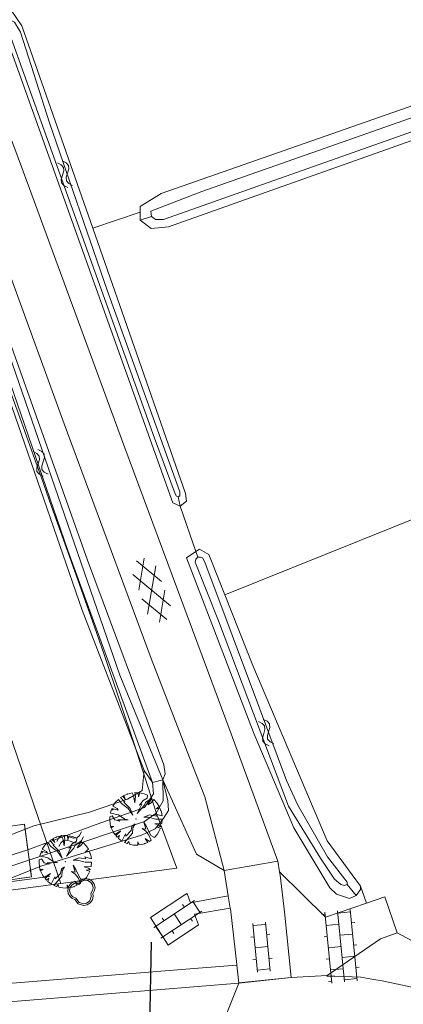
# Model space of a CAD drawing. Header units: metres. Extents: x 231584 to 239351, y 577231 to 577839.
# Tile 56 of 70: x 232164 to 232200, y 577516 to 577608. Entities that reach past the tile are written whole.
import ezdxf

# ---------------------------------------------------------------- set-up
doc = ezdxf.new("R2010")
doc.units = ezdxf.units.M
doc.header["$MEASUREMENT"] = 0
doc.layers.get('Defpoints').update_dxf_attribs({"color": 6, "lineweight": 0})
for name, color, linetype, lineweight in [('N-WE-GR-GRAS_BERM-A-500', 72, 'Continuous', 13), ('PDF_21 Buitenwanden', 8, 'Continuous', 0), ('PDF_23 Vloeren', 8, 'Continuous', 0), ('PDF_90 Terrein perceel', 8, 'Continuous', 0), ('S01', 7, 'Continuous', 0), ('S02', 7, 'Continuous', 0), ('S05', 140, 'Continuous', 0), ('s_BOOM', 7, 'Continuous', 0), ('T00', 34, 'Continuous', 0), ('T07', 140, 'Continuous', 0), ('T09', 72, 'Continuous', 0), ('T10', 7, 'Continuous', 0), ('V01', 8, 'Continuous', 0), ('V02', 253, 'Continuous', 0), ('W00', 140, 'Continuous', 0), ('X-XX-AL-AFBREEKLIJN-GD', 7, 'Continuous', 30)]:
    doc.layers.add(name, color=color, linetype=linetype, lineweight=lineweight)
doc.layers.add('N-WE-VH-VERHARDING_TEGEL_300X300-A-200', color=7, linetype='Continuous', lineweight=13, true_color=0xff003c)

# ---------------------------------------------------------------- blocks, each defined once
blk = doc.blocks.new('BOOM')
at = {"lineweight": -2, "flags": 128}
blk.add_lwpolyline([(12.77, 3.98), (12.07, 7.4), (10.16, 10.19), (7.33, 12.08), (3.88, 12.77), (0.42, 12.07), (-2.48, 10.1), (-3.89, 10.21), (-7.35, 9.53), (-10.17, 7.64), (-12.08, 4.85), (-12.77, 1.43), (-12.3, -1.44), (-10.96, -3.92), (-8.89, -5.84), (-6.23, -7.04), (-2.99, -11.2), (2.09, -12.77), (5.54, -12.08), (8.37, -10.19), (10.27, -7.4), (10.97, -3.99), (10.67, -1.68), (12.1, 0.87), (12.77, 3.98)], dxfattribs=at)
blk.add_lwpolyline([(11.02, 3.99), (10.46, 6.72), (8.93, 8.95), (6.67, 10.47), (3.88, 11.02), (1.1, 10.46), (-2.02, 8.34), (-3.79, 8.48), (-6.68, 7.91), (-8.94, 6.39), (-10.47, 4.17), (-11.03, 1.4), (-10.65, -0.87), (-9.58, -2.85), (-7.93, -4.4), (-5.14, -5.66), (-1.97, -9.72), (2.18, -11), (4.87, -10.46), (7.14, -8.95), (8.66, -6.72), (9.24, -3.93), (8.89, -1.34), (10.48, 1.48)], close=True, dxfattribs=at)
blk = doc.blocks.new('S05')
at = {"color": 0}
for p, q in [((0.84, 3.05), (3.78, 5.87)), ((1.1, -1.91), (4.06, 0.89)), ((3.78, 5.87), (6.8, 7.13)), ((4.06, 0.89), (7.1, 2.13)), ((6.8, 7.13), (10.06, 6.21)), ((7.1, 2.13), (10.24, 1.25)), ((10.06, 6.21), (13.3, 3.75)), ((10.24, 1.25), (13.58, -1.21)), ((13.3, 3.75), (16.56, 1.29)), ((16.56, 1.29), (19.72, 0.37)), ((19.72, 0.37), (22.84, 1.63)), ((22.84, 1.63), (25.8, 4.45)), ((13.58, -1.21), (16.82, -3.69)), ((16.82, -3.69), (19.98, -4.61)), ((19.98, -4.61), (23.1, -3.33)), ((23.1, -3.33), (26.06, -0.51))]:
    blk.add_line(p, q, dxfattribs=at)
blk = doc.blocks.new('GV6')
at = {"color": 0, "linetype": 'Continuous', "ltscale": 10, "flags": 128}
for points in [[(0.08, -3.77), (26.5, 11.48)], [(10.93, -11.5), (50.75, 11.48)], [(50.75, -11.51), (10.95, 11.48)], [(61.58, -3.79), (35.14, 11.48)], [(26.49, -11.5), (0.08, 3.76)], [(35.15, -11.51), (61.58, 3.73)]]:
    blk.add_lwpolyline(points, dxfattribs=at)
blk = doc.blocks.new('OV2')
at = {"color": 0}
for p, q in [((3.08, -22.99), (3.08, 23.01)), ((3.08, 21.01), (15.08, 21.01)), ((15.08, -22.99), (15.08, 23.01)), ((0.08, 11.51), (3.08, 11.51)), ((15.08, 10.51), (18.08, 10.51)), ((3.08, 0.01), (15.08, 0.01)), ((0.08, -11.47), (3.08, -11.47)), ((15.08, -10.47), (18.08, -10.47)), ((3.08, -20.99), (15.08, -20.99))]:
    blk.add_line(p, q, dxfattribs=at)
blk = doc.blocks.new('OV4')
at = {"color": 0}
for p, q in [((0, 12), (67, 12)), ((2, 12), (2, 0)), ((12.5, 15), (12.5, 12)), ((23, 12), (23, 0)), ((33.5, 15), (33.5, 12)), ((44, 12), (44, 0)), ((54.5, 15), (54.5, 12)), ((65, 12), (65, 0)), ((0, 0), (67, 0)), ((12.5, 0), (12.5, -11.98)), ((33.5, 0), (33.5, -11.98)), ((54.5, 0), (54.5, -11.98)), ((0, -11.98), (67, -11.98)), ((2, -11.98), (2, -14.98)), ((23, -11.98), (23, -14.98)), ((44, -11.98), (44, -14.98)), ((65, -11.98), (65, -14.98))]:
    blk.add_line(p, q, dxfattribs=at)

msp = doc.modelspace()

# ---------------------------------------------------------------- hatches: boundary and pattern name
at = {"layer": 'N-WE-GR-GRAS_BERM-A-500', "linetype": 'Continuous'}
h = msp.add_hatch(dxfattribs=at)
h.set_pattern_fill('AGR-GRAS_01', color=256, scale=0.1, pattern_type=2)
h.set_pattern_definition([(0, (-19.4817, -2.3644), (2.5, 2.5), [0.3, -2]), (45, (-18.4817, -1.8644), (-0.282842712, 4.666904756), [0.3, -2]), (30, (-19.2817, -2.0644), (0.568653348, 3.215063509), [0.3, -2]), (15, (-18.6817, -1.1644), (0.964067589, 1.8112354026), [0.3, -2]), (135, (-19.0817, 2.6356), (-0.0707106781, -1.6263455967), [0.3, -2]), (150, (-16.4817, -1.3644), (0.5392304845, -1.4660254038), [0.3, -2]), (165, (-18.8817, -2.2644), (0.358630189, -1.752536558), [0.3, -2]), (85, (-18.4817, -1.3644), (-2.181693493, 2.600041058), [0.3, -2]), (100, (-19.4817, -2.3644), (-2.780294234, 1.946782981), [0.3, -2])])
edge = h.paths.add_edge_path(flags=17)
edge.add_arc((232148.687, 577502.385), 17.669, 0, 360)
h.paths.add_polyline_path([(232152.323, 577497.911), (232152.344, 577497.098), (232152.665, 577497.101), (232155.144, 577494.797), (232153.172, 577494.798), (232150.511, 577497.335), (232150.5, 577497.883)])
h.paths.add_polyline_path([(232152.523, 577497.914), (232152.519, 577497.914)])
at = {"layer": 'N-WE-VH-VERHARDING_TEGEL_300X300-A-200', "linetype": 'Continuous'}
h = msp.add_hatch(dxfattribs=at)
h.set_pattern_fill('AVH-TEGEL_300X300_HALFST90-SO', color=256, scale=0.01, pattern_type=2)
h.set_pattern_definition([(269.96683, (231902.46632, 577481.55736), (0.14982629, -0.30008679), [0.3, -0.3]), (179.96683, (231902.46632, 577481.55736), (-0.00017368, -0.29999995), [])])
h.paths.add_polyline_path([(232162.677, 577491.592, 9.90383), (232157.331, 577486.975), (232156.683, 577491.172), (232156.239, 577491.596)], flags=17)

# ---------------------------------------------------------------- linework, layer by layer
at = {"layer": 'Defpoints'}
msp.add_line((232184.57, 577517.994), (232189.485, 577518.466), dxfattribs=at)
msp.add_circle((232148.687, 577502.385), 17.669, dxfattribs=at)
at = {"layer": 'PDF_21 Buitenwanden', "lineweight": 13, "flags": 128}
msp.add_lwpolyline([(232166.797, 577527.959), (232144.909, 577525.052), (232131.387, 577523.257), (232118.128, 577521.496), (232111.295, 577520.589, -0.357174), (232109.037, 577521.989), (232107.867, 577525.411), (232107.112, 577525.153), (232108.282, 577521.731, 0.357341), (232111.401, 577519.798), (232118.233, 577520.705), (232131.492, 577522.466), (232145.014, 577524.262), (232167.868, 577527.296)], format="xyb", dxfattribs=at)
at = {"layer": 'PDF_23 Vloeren', "lineweight": 13, "flags": 128}
msp.add_lwpolyline([(232167.871, 577527.288), (232178.758, 577528.731), (232176.816, 577533.969), (232174.744, 577540.402), (232173.434, 577544.325), (232171.909, 577548.893), (232171.06, 577551.296), (232169.773, 577554.91), (232168.4, 577558.771), (232167.005, 577562.689), (232166.017, 577565.466), (232165.287, 577567.518), (232164.018, 577571.04), (232163.132, 577573.439), (232162.281, 577575.746), (232160.704, 577580.018), (232160.002, 577581.995), (232159.007, 577584.81), (232157.024, 577590.419), (232147.357, 577587.088), (232165.682, 577533.668)], close=True, dxfattribs=at)
at = {"layer": 'PDF_90 Terrein perceel', "lineweight": 13}
for p, q in [((232164.061, 577532.804), (232164.216, 577532.824)), ((232164.481, 577532.624), (232164.501, 577532.47)), ((232164.512, 577532.393), (232164.532, 577532.238)), ((232164.543, 577532.161), (232164.563, 577532.007)), ((232164.574, 577531.93), (232164.594, 577531.775)), ((232164.605, 577531.698), (232164.625, 577531.544)), ((232164.635, 577531.467), (232164.656, 577531.312)), ((232164.667, 577531.235), (232164.687, 577531.081)), ((232164.697, 577531.003), (232164.718, 577530.849)), ((232164.728, 577530.772), (232164.749, 577530.618)), ((232164.759, 577530.54), (232164.78, 577530.386)), ((232164.79, 577530.309), (232164.811, 577530.155)), ((232164.821, 577530.077), (232164.842, 577529.923)), ((232164.852, 577529.846), (232164.873, 577529.692)), ((232164.883, 577529.614), (232164.903, 577529.46)), ((232164.914, 577529.382), (232164.934, 577529.229)), ((232164.945, 577529.151), (232164.965, 577528.997)), ((232164.976, 577528.919), (232164.996, 577528.765)), ((232165.006, 577528.688), (232165.027, 577528.534)), ((232165.037, 577528.457), (232165.058, 577528.302)), ((232165.068, 577528.225), (232165.089, 577528.071)), ((232164.184, 577527.787), (232164.03, 577527.767)), ((232164.416, 577527.818), (232164.261, 577527.797)), ((232164.647, 577527.849), (232164.493, 577527.828)), ((232164.879, 577527.88), (232164.724, 577527.859))]:
    msp.add_line(p, q, dxfattribs=at)
at = {"layer": 'PDF_90 Terrein perceel', "lineweight": 13, "flags": 128}
for points in [[(232174.124, 577535.697), (232173.79, 577535.554), (232173.927, 577535.189), (232173.685, 577535.497), (232173.472, 577535.357), (232173.888, 577534.942), (232173.769, 577534.929), (232174.375, 577534.325), (232174.631, 577533.698), (232174.189, 577534.344), (232173.552, 577534.799), (232173.268, 577535.192), (232173.009, 577534.918), (232172.758, 577534.543), (232173.149, 577534.331), (232173.237, 577534.196), (232172.665, 577534.353), (232172.792, 577534.208), (232172.61, 577534.216), (232172.521, 577533.915), (232173.282, 577533.744), (232173.873, 577533.342), (232174.194, 577533.287), (232173.22, 577533.283), (232173.406, 577533.141), (232172.953, 577533.26), (232172.682, 577533.648), (232172.466, 577533.554), (232172.46, 577533.28), (232172.496, 577532.939), (232172.543, 577532.652), (232172.843, 577532.658), (232172.607, 577532.523), (232172.824, 577532.075), (232172.941, 577531.901), (232173.517, 577532.257), (232173.027, 577531.791), (232173.167, 577531.636), (232173.364, 577531.82), (232173.285, 577531.524), (232173.604, 577531.284), (232173.947, 577531.965), (232173.977, 577531.755), (232174.463, 577532.265), (232174.549, 577532.694), (232174.839, 577532.89), (232174.633, 577532.53), (232174.6, 577532.024), (232173.853, 577531.145), (232174.092, 577531.045), (232174.241, 577531.227), (232174.306, 577530.979), (232174.68, 577530.913), (232175.107, 577530.907), (232175.101, 577531.206), (232175.229, 577530.92), (232175.612, 577530.999), (232176.025, 577531.16), (232175.785, 577531.537), (232176.184, 577531.247), (232176.355, 577531.359), (232176.132, 577531.848), (232175.845, 577532.204), (232175.514, 577532.448), (232175.851, 577532.385), (232175.648, 577533.057), (232175.915, 577532.64), (232176.325, 577531.805), (232176.676, 577531.632), (232176.911, 577531.907), (232177.076, 577532.165), (232177.231, 577532.498), (232176.894, 577532.591), (232177.281, 577532.646), (232177.102, 577532.786), (232176.69, 577532.906), (232177.35, 577532.929), (232177.388, 577533.327), (232176.777, 577533.334), (232176.063, 577533.53), (232175.656, 577533.514), (232176.197, 577533.741), (232176.84, 577533.631), (232176.748, 577533.819), (232177.372, 577533.651), (232177.306, 577533.997), (232177.171, 577534.378), (232176.805, 577534.293), (232177.091, 577534.54), (232176.876, 577534.87), (232176.584, 577535.187), (232176.36, 577534.869), (232176.049, 577534.693), (232176.427, 577535.319), (232175.809, 577534.913), (232175.708, 577534.645), (232175.049, 577533.882), (232175.485, 577534.734), (232175.252, 577534.653), (232175.598, 577535.088), (232175.974, 577535.314), (232176.011, 577535.577), (232175.686, 577535.709), (232175.294, 577535.802), (232175.167, 577535.422), (232175.138, 577535.821), (232174.806, 577535.828), (232174.882, 577535.489), (232174.806, 577534.872), (232174.697, 577535.549), (232174.555, 577535.803)], [(232167.491, 577531.666), (232167.158, 577531.523), (232167.295, 577531.158), (232167.053, 577531.466), (232166.84, 577531.326), (232167.255, 577530.911), (232167.137, 577530.898), (232167.742, 577530.294), (232167.998, 577529.667), (232167.557, 577530.313), (232166.919, 577530.768), (232166.636, 577531.161), (232166.377, 577530.887), (232166.125, 577530.512), (232166.517, 577530.3), (232166.604, 577530.165), (232166.033, 577530.322), (232166.16, 577530.178), (232165.978, 577530.185), (232165.888, 577529.884), (232166.649, 577529.713), (232167.241, 577529.311), (232167.562, 577529.256), (232166.587, 577529.252), (232166.774, 577529.11), (232166.32, 577529.229), (232166.05, 577529.617), (232165.834, 577529.523), (232165.828, 577529.249), (232165.864, 577528.908), (232165.91, 577528.621), (232166.21, 577528.627), (232165.975, 577528.492), (232166.191, 577528.044), (232166.309, 577527.87), (232166.884, 577528.226), (232166.395, 577527.76), (232166.535, 577527.605), (232166.732, 577527.789), (232166.653, 577527.493), (232166.971, 577527.253), (232167.315, 577527.934), (232167.345, 577527.724), (232167.83, 577528.235), (232167.917, 577528.663), (232168.207, 577528.859), (232168, 577528.499), (232167.968, 577527.993), (232167.221, 577527.114), (232167.459, 577527.014), (232167.609, 577527.196), (232167.674, 577526.948), (232168.047, 577526.882), (232168.475, 577526.876), (232168.468, 577527.175), (232168.597, 577526.889), (232168.98, 577526.968), (232169.392, 577527.129), (232169.152, 577527.506), (232169.551, 577527.216), (232169.723, 577527.328), (232169.499, 577527.817), (232169.212, 577528.173), (232168.881, 577528.417), (232169.219, 577528.354), (232169.016, 577529.026), (232169.282, 577528.609), (232169.693, 577527.774), (232170.043, 577527.601), (232170.278, 577527.876), (232170.444, 577528.134), (232170.599, 577528.467), (232170.262, 577528.56), (232170.649, 577528.615), (232170.47, 577528.755), (232170.057, 577528.875), (232170.717, 577528.898), (232170.756, 577529.296), (232170.144, 577529.303), (232169.431, 577529.499), (232169.024, 577529.483), (232169.565, 577529.71), (232170.207, 577529.6), (232170.115, 577529.788), (232170.74, 577529.62), (232170.674, 577529.966), (232170.539, 577530.347), (232170.173, 577530.262), (232170.458, 577530.509), (232170.244, 577530.839), (232169.952, 577531.156), (232169.728, 577530.838), (232169.417, 577530.662), (232169.795, 577531.288), (232169.176, 577530.882), (232169.076, 577530.614), (232168.416, 577529.851), (232168.853, 577530.703), (232168.619, 577530.623), (232168.965, 577531.057), (232169.341, 577531.283), (232169.379, 577531.546), (232169.054, 577531.678), (232168.662, 577531.771), (232168.534, 577531.391), (232168.506, 577531.79), (232168.173, 577531.797), (232168.25, 577531.458), (232168.173, 577530.841), (232168.065, 577531.518), (232167.923, 577531.772)]]:
    msp.add_lwpolyline(points, close=True, dxfattribs=at)
for points in [[(232161.82, 577532.505), (232161.823, 577532.505), (232161.977, 577532.526), (232161.978, 577532.525), (232164.45, 577532.856), (232165.11, 577527.911), (232162.638, 577527.581), (232161.978, 577532.525), (232162.638, 577527.581), (232165.11, 577527.911), (232164.45, 577532.856), (232161.978, 577532.525)], [(232164.293, 577532.835), (232164.296, 577532.835), (232164.45, 577532.856), (232164.47, 577532.701)], [(232165.09, 577528.065), (232165.11, 577527.911), (232164.956, 577527.89)]]:
    msp.add_lwpolyline(points, dxfattribs=at)
at = {"layer": 'PDF_90 Terrein perceel', "lineweight": 13}
for p in [(232174.124, 577535.697), (232177.255, 577534.165), (232172.592, 577532.566), (232174.924, 577533.365), (232174.924, 577533.365), (232167.491, 577531.666), (232175.724, 577531.034), (232170.623, 577530.134), (232168.291, 577529.334), (232168.291, 577529.334), (232165.96, 577528.535), (232169.091, 577527.003)]:
    msp.add_point(p, dxfattribs=at)
at = {"layer": 'T00', "flags": 128}
for points in [[(232208.471, 577564.526), (232183.252, 577554.397)], [(232183.252, 577554.397), (232185.884, 577547.764), (232192.876, 577531.3), (232196.015, 577527.041)], [(232196.015, 577527.041), (232196.557, 577525.464)], [(232199.428, 577522.662), (232201.245, 577521.706)]]:
    msp.add_lwpolyline(points, dxfattribs=at)
at = {"layer": 'T07', "flags": 128}
for points in [[(232159.731, 577584.792), (232159.503, 577584.657), (232159.362, 577584.398), (232159.675, 577583.479), (232161.068, 577580.115), (232168.526, 577558.559), (232176.476, 577536.787)], [(232177.455, 577537.041), (232173.422, 577546.864), (232160.875, 577583.093), (232160.336, 577584.65), (232160.075, 577584.824), (232159.731, 577584.792)], [(232176.476, 577536.787), (232176.582, 577535.707), (232175.71, 577534.447), (232171.189, 577532.832), (232164.665, 577530.442), (232155.234, 577527.471), (232146.578, 577527.148), (232139.86, 577526.89), (232126.456, 577524.952), (232109.694, 577522.336), (232093.244, 577519.962), (232093.365, 577518.999), (232101.668, 577519.913), (232119.238, 577522.432), (232128.087, 577524.241), (232139.811, 577525.856), (232149.533, 577526.308), (232155.605, 577526.534), (232158.189, 577527.277), (232175.726, 577533.123), (232176.825, 577533.898), (232177.471, 577535.061), (232177.455, 577537.041)], [(232177.455, 577537.041), (232176.476, 577536.787)]]:
    msp.add_lwpolyline(points, dxfattribs=at)
at = {"layer": 'T09', "flags": 128}
for points in [[(232304.807, 577573.667), (232303.581, 577574.304), (232302.561, 577574.274), (232300.981, 577573.302), (232298.927, 577572.734), (232297.415, 577573.464), (232295.589, 577576.126), (232292.929, 577582.753), (232277.699, 577625.072), (232276.784, 577626.332), (232250.263, 577617.036), (232209.325, 577603.258), (232177.293, 577592.041), (232175.311, 577590.841), (232175.311, 577590.312)], [(232175.311, 577589.536), (232176.354, 577588.754), (232177.971, 577588.91), (232215.891, 577602.373), (232261.843, 577618.549), (232274.987, 577622.672), (232282.132, 577604.252), (232286.759, 577591.214)], [(232170.86, 577588.793), (232164.224, 577607.789), (232163.283, 577609.166), (232162.503, 577608.947)], [(232162.304, 577607.982), (232178.398, 577563.007)], [(232175.311, 577590.312), (232175.311, 577589.536)], [(232175.311, 577589.536), (232176.391, 577589.896)], [(232179.56, 577563.888), (232170.86, 577588.793)], [(232170.384, 577557.657), (232160.588, 577585.067), (232159.917, 577585.277), (232159.59, 577585.151)], [(232159.447, 577582.904), (232163.577, 577571.157), (232169.882, 577552.957), (232175.679, 577537.911)], [(232178.398, 577563.007), (232179.083, 577562.716)], [(232178.88, 577563.569), (232179.083, 577562.716)], [(232179.083, 577562.716), (232179.665, 577563.164), (232179.56, 577563.888)], [(232180.551, 577558.439), (232179.67, 577557.845)], [(232181.946, 577557.689), (232181.749, 577558.186), (232180.89, 577558.668), (232180.551, 577558.439)], [(232180.551, 577558.439), (232180.728, 577557.923)], [(232177.455, 577537.041), (232177.672, 577537.584), (232177.529, 577538.434), (232170.384, 577557.657)], [(232179.67, 577557.845), (232186.013, 577541.316), (232189.74, 577532.538), (232193.128, 577526.907)], [(232183.252, 577554.397), (232181.946, 577557.689)], [(232175.679, 577537.911), (232175.505, 577536.019), (232174.128, 577535.222), (232170.575, 577533.995), (232165.343, 577532.703), (232160.821, 577530.959), (232156.881, 577529.28), (232151.326, 577529.086), (232144.801, 577528.698), (232136.727, 577527.923), (232129.298, 577527.019), (232109.597, 577524.306), (232098.293, 577522.626), (232092.414, 577521.787)], [(232175.679, 577537.911), (232176.476, 577536.787)], [(232093.836, 577517.588), (232125.003, 577522.497), (232128.879, 577523.401), (232138.891, 577524.564), (232146.126, 577525.081), (232152.391, 577525.372), (232156.848, 577525.404), (232158.851, 577526.082), (232165.989, 577528.924), (232175.452, 577531.831), (232176.712, 577532.445), (232177.487, 577533.381), (232177.971, 577534.157), (232177.907, 577535.061), (232177.455, 577537.041)], [(232194.759, 577527.193), (232195.595, 577526.174)], [(232195.996, 577526.751), (232196.015, 577527.041)], [(232193.128, 577526.907), (232193.753, 577526.291), (232194.962, 577525.886)], [(232194.962, 577525.886), (232195.595, 577526.174)], [(232195.595, 577526.174), (232195.996, 577526.751)]]:
    msp.add_lwpolyline(points, dxfattribs=at)
at = {"layer": 'T10', "flags": 128}
for points in [[(232170.86, 577588.793), (232175.311, 577590.312)], [(232179.083, 577562.716), (232180.551, 577558.439)], [(232177.455, 577537.041), (232180.599, 577530.052), (232183.196, 577528.507)]]:
    msp.add_lwpolyline(points, dxfattribs=at)
at = {"layer": 'V01', "flags": 128}
for points in [[(232188.234, 577529.389), (232183.846, 577541.336), (232173.794, 577568.443), (232164.36, 577594.061), (232159.747, 577606.404), (232156.319, 577614.393), (232151.59, 577624.549), (232147.994, 577631.568), (232146.1, 577634.986)], [(232162.133, 577587.04), (232163.078, 577584.448), (232168.184, 577570.447), (232176.342, 577548.412), (232180.334, 577538.162), (232181.398, 577535.431)], [(232181.398, 577535.431), (232183.196, 577528.507)], [(232183.196, 577528.507), (232188.234, 577529.389)]]:
    msp.add_lwpolyline(points, dxfattribs=at)
at = {"layer": 'V02', "flags": 128}
for points in [[(232188.407, 577528.394), (232188.234, 577529.389)], [(232183.196, 577528.507), (232183.574, 577526.154)], [(232192.727, 577524.149), (232188.407, 577528.394)], [(232188.407, 577528.394), (232188.459, 577528.097), (232188.879, 577524.654)], [(232183.574, 577526.154), (232180.032, 577525.489), (232179.749, 577526.262), (232179.708, 577526.372), (232179.685, 577526.356), (232176.299, 577524.105), (232177.949, 577521.504), (232180.793, 577523.414), (232180.426, 577524.416), (232183.778, 577524.994)], [(232183.778, 577524.994), (232183.582, 577526.107), (232183.574, 577526.154)], [(232198.281, 577526.056), (232196.557, 577525.464)], [(232199.428, 577522.662), (232198.281, 577526.056)], [(232196.557, 577525.464), (232192.727, 577524.149)], [(232183.778, 577524.994), (232183.793, 577524.908), (232184.396, 577519.685), (232184.402, 577519.626)], [(232188.879, 577524.654), (232189.485, 577518.466)], [(232197.892, 577522.12), (232199.428, 577522.662)], [(232192.86, 577518.682), (232197.892, 577522.12)], [(232184.402, 577519.626), (232180.766, 577519.369), (232160.97, 577517.772), (232138.575, 577516.011), (232134.6, 577515.687), (232130.843, 577515.22), (232099.077, 577511.045), (232092.39, 577510.167)], [(232184.573, 577517.959), (232184.402, 577519.626)], [(232189.485, 577518.466), (232192.86, 577518.682)], [(232196.025, 577518.51), (232193.582, 577518.598), (232192.844, 577518.591), (232192.86, 577518.682)], [(232015.455, 577497.78), (232021.948, 577498.631), (232034.228, 577500.248), (232040.31, 577501.048), (232040.382, 577501.058), (232043.879, 577501.537), (232054.656, 577503.48), (232060.049, 577504.186), (232131.908, 577513.6), (232134.881, 577513.946), (232136.801, 577514.137), (232145.327, 577514.791), (232161.466, 577516.085), (232184.573, 577517.959)], [(232183.316, 577514.811), (232184.573, 577517.959)], [(232189.485, 577518.466), (232184.573, 577517.959)], [(232252.655, 577514.44), (232251.638, 577514.191), (232250.597, 577514.058), (232249.501, 577513.939), (232227.92, 577512.926), (232225.842, 577512.889), (232223.785, 577512.835), (232221.421, 577512.84), (232219.313, 577512.99), (232217.064, 577513.243), (232214.842, 577513.522), (232212.637, 577513.967), (232210.721, 577514.365), (232208.881, 577514.888), (232207.427, 577515.329), (232204.893, 577516.278), (232202.843, 577516.942), (232201.378, 577517.45), (232199.941, 577517.765), (232198.023, 577518.167), (232197.055, 577518.339), (232196.025, 577518.51)]]:
    msp.add_lwpolyline(points, dxfattribs=at)
at = {"layer": 'W00', "flags": 128}
for points in [[(232298.776, 577569.969), (232296.73, 577571.825), (232294.468, 577575.608), (232282.536, 577608.943), (232276.989, 577624.441), (232276.296, 577625.024), (232273.926, 577624.269), (232238.427, 577612.423), (232181.117, 577592.222), (232176.314, 577590.386), (232176.391, 577589.896)], [(232176.391, 577589.896), (232176.761, 577589.604), (232177.505, 577589.604), (232204.601, 577599.179), (232267.504, 577620.868), (232275.431, 577623.26), (232276.46, 577621.47), (232292.636, 577576.923), (232294.374, 577573.765), (232295.572, 577571.368), (232297.029, 577569.998), (232297.897, 577569.181)], [(232163.01, 577608.265), (232162.868, 577608.03), (232162.878, 577607.714), (232163.198, 577606.634), (232171.053, 577584.725), (232176.66, 577569.088), (232178.596, 577563.858), (232178.738, 577563.658), (232178.88, 577563.569)], [(232178.88, 577563.569), (232179.043, 577563.684), (232179.048, 577564.052), (232172.223, 577582.989), (232166.791, 577598.669), (232164.098, 577607.184), (232163.513, 577608.113), (232163.261, 577608.261), (232163.01, 577608.265)], [(232180.728, 577557.923), (232180.55, 577557.728), (232180.468, 577557.46), (232182.684, 577551.939), (232189.233, 577534.567), (232192.241, 577529.686), (232193.549, 577527.707), (232194.167, 577527.216), (232194.463, 577527.113), (232194.759, 577527.193)], [(232194.759, 577527.193), (232194.739, 577527.42), (232192.904, 577529.792), (232190.127, 577534.659), (232189.067, 577536.953), (232186.516, 577543.767), (232181.393, 577557.448), (232181.169, 577557.872), (232180.991, 577557.936), (232180.728, 577557.923)]]:
    msp.add_lwpolyline(points, dxfattribs=at)
at = {"layer": 'X-XX-AL-AFBREEKLIJN-GD'}
msp.add_line((232176.35, 577521.805), (232175.899, 577498.337), dxfattribs=at)

# ---------------------------------------------------------------- block references
at = {"layer": 'S01', "xscale": 0.1, "yscale": 0.1, "zscale": 0.1, "rotation": 110.3461264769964}
msp.add_blockref('GV6', (232177.476, 577551.938), dxfattribs=at)
at = {"layer": 'S02', "xscale": 0.1, "yscale": 0.1, "zscale": 0.1}
for name, p, rotation in [('OV2', (232178.343, 577524.702), 303.6158097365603), ('OV4', (232193.848, 577524.73), 275.5932252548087), ('OV2', (232187.604, 577521.406), 185.5932252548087)]:
    msp.add_blockref(name, p, dxfattribs=dict(at, rotation=rotation))
at = {"layer": 'S05'}
for p, xscale, yscale, zscale, rotation in [((232167.69, 577595.085), 0.09999999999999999, 0.09999999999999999, 0.09999999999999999, 289.7242015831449), ((232166.526, 577565.557), 0.1, 0.1, 0.1, 109.1022367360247), ((232186.552, 577542.675), 0.1, 0.1, 0.1, 290.6557383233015), ((232167.508, 577530.919), 0.1, 0.1, 0.1, 18.43592895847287)]:
    msp.add_blockref('S05', p, dxfattribs=dict(at, xscale=xscale, yscale=yscale, zscale=zscale, rotation=rotation))
at = {"layer": 's_BOOM', "xscale": 0.1, "yscale": 0.1, "zscale": 0.1}
msp.add_blockref('BOOM', (232169.8, 577526.5), dxfattribs=at)

doc.saveas('drawing.dxf')
